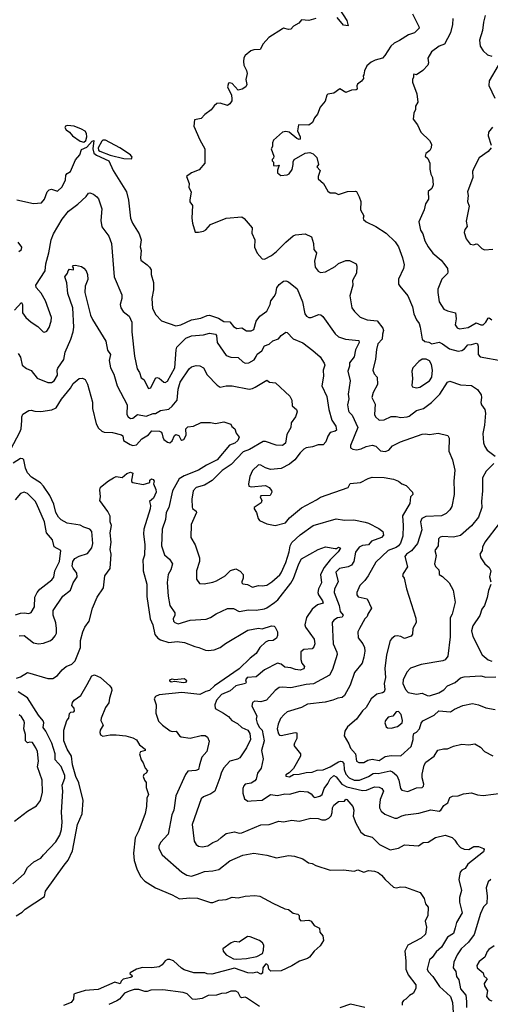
# Model space of a CAD drawing. Extents: x 1771496 to 1971148, y 471553 to 643630.
# Tile 115 of 256: x 1879809 to 1883743, y 508921 to 517156. Entities that reach past the tile are written whole.
import ezdxf

# ---------------------------------------------------------------- set-up
doc = ezdxf.new("R2010")
doc.units = 0

msp = doc.modelspace()

# ---------------------------------------------------------------- linework, layer by layer
at = {"layer": '0CON10XD'}
for points in [[(1882483.3, 517245), (1882545, 517148.8), (1882556, 517104), (1882515, 517110), (1882462, 517175)], [(1882285, 517166.2), (1882225, 517148.8), (1882165, 517154), (1882143.9, 517126.1), (1882099.3, 517100.7), (1882075, 517077.5), (1882055, 517073.8), (1882015, 517083.8), (1882005, 517080), (1881892.2, 517007.8), (1881843.3, 516955), (1881820, 516905), (1881765, 516902.5), (1881740, 516895), (1881693.6, 516856.4), (1881683, 516837), (1881680, 516805), (1881683.3, 516775), (1881705, 516730), (1881710, 516705), (1881700, 516655), (1881706.7, 516615), (1881700, 516595), (1881670, 516575), (1881635, 516566.7), (1881585, 516622), (1881565, 516627.5), (1881555.8, 516624.2), (1881547.5, 516595), (1881578.8, 516525), (1881583.8, 516495), (1881583.3, 516476.7), (1881565, 516452.5), (1881545, 516436.7), (1881485, 516458), (1881456.4, 516453.6), (1881433.6, 516436.4), (1881409.5, 516400.5), (1881356.1, 516363.9), (1881325, 516330), (1881271.7, 516318.3), (1881264.3, 516265), (1881315, 516150), (1881356.7, 516075), (1881357.5, 515955), (1881310.7, 515899.3), (1881246.4, 515873.6), (1881202.5, 515845), (1881226.4, 515786.4), (1881223.6, 515753.6), (1881242.5, 515715), (1881230, 515645), (1881232.3, 515632.3), (1881253, 515603), (1881248.8, 515495), (1881253.9, 515453.9), (1881275, 515380), (1881305, 515377.5), (1881345, 515388), (1881365, 515398), (1881405, 515444), (1881535, 515496), (1881665, 515506.7), (1881685, 515492.5), (1881753.3, 515415), (1881750.7, 515370.7), (1881776, 515315), (1881773, 515253), (1881794.2, 515204.2), (1881836.4, 515156.4), (1881855, 515153.8), (1881915.4, 515184.6), (1881955, 515215.8), (1882034.6, 515295.4), (1882095, 515349.2), (1882115, 515356.9), (1882195, 515363.8), (1882249.7, 515339.7), (1882265.4, 515285), (1882267.8, 515235), (1882290.6, 515205), (1882272.2, 515135), (1882278.8, 515085), (1882305, 515053.3), (1882325, 515041.2), (1882365, 515047.1), (1882445, 515092.9), (1882475, 515117.5), (1882535, 515140.8), (1882565, 515140.8), (1882623, 515113), (1882628.8, 515095), (1882623.8, 515035), (1882590.8, 514975), (1882593.8, 514935), (1882569.2, 514845), (1882586.7, 514746.7), (1882607.5, 514715), (1882655, 514667.1), (1882715, 514644.3), (1882796.5, 514636.5), (1882846, 514575), (1882851.2, 514555), (1882841.4, 514525), (1882839.2, 514485), (1882804, 514445), (1882791.7, 514398.3), (1882784.4, 514315.6), (1882761.5, 514225), (1882772.5, 514195), (1882797.5, 514165), (1882799.2, 514105), (1882763.3, 514036.7), (1882753.1, 513995), (1882779.7, 513939.7), (1882774.4, 513854.4), (1882784.4, 513834.4), (1882815, 513807.5), (1882855, 513808.1), (1882915, 513836.9), (1882955, 513837.6), (1882995, 513829.5), (1883046.9, 513833.1), (1883065, 513840), (1883125, 513885.9), (1883185.8, 513905), (1883251.8, 513955), (1883321.8, 514025), (1883385, 514123.3), (1883405, 514133.8), (1883495, 514100.8), (1883586.3, 514096.3), (1883635, 514061.9), (1883666.9, 514016.9), (1883670.9, 513995), (1883664.6, 513955), (1883669.4, 513935), (1883696.2, 513896.2), (1883702.2, 513865), (1883694.5, 513765), (1883679.5, 513695), (1883687.2, 513617.2), (1883696.6, 513586.6), (1883717.5, 513555), (1883785, 513506)], [(1883092.5, 517205), (1883145, 517100), (1883147.2, 517085), (1883108.5, 517045), (1883060.3, 517029.7), (1882985, 516981.3), (1882939.4, 516960.6), (1882911.1, 516935), (1882862, 516855), (1882841.2, 516835), (1882781.8, 516818.2), (1882748.6, 516801.4), (1882710.5, 516769.5), (1882690.7, 516729.3), (1882686.4, 516693.6), (1882680, 516685), (1882682, 516665), (1882667.7, 516642.3), (1882633.4, 516616.6), (1882627.6, 516602.4), (1882629.2, 516575), (1882622.3, 516567.7), (1882583, 516567), (1882535, 516545.5), (1882485, 516576), (1882435, 516541.2), (1882385, 516532.5), (1882376.4, 516523.6), (1882361.9, 516475), (1882321.4, 516425), (1882300, 516365), (1882273.8, 516335), (1882257.5, 516295), (1882226.1, 516273.9), (1882140, 516275), (1882131.1, 516225), (1882154, 516175), (1882153, 516157), (1882145, 516153.3), (1882125, 516162.5), (1882062.5, 516215), (1882035, 516221.5), (1882005, 516214.2), (1881932.1, 516147.9), (1881923.8, 516125), (1881922.5, 516095), (1881912.5, 516075), (1881932.5, 516015), (1881931.7, 515998.3), (1881920, 515985), (1881920, 515975), (1881930, 515965), (1881930, 515935), (1881955, 515932.5), (1881978.3, 515938.3), (1881963.9, 515896.1), (1881963.6, 515873.6), (1881993, 515853), (1882045, 515857.5), (1882063, 515867), (1882086.4, 515903.6), (1882096.2, 515945), (1882093.9, 515966.1), (1882102.7, 515987.3), (1882195, 516038.8), (1882234, 516046), (1882262.5, 516035), (1882293.9, 516003.9), (1882307.5, 515945), (1882292.5, 515925), (1882320, 515895), (1882303.3, 515845), (1882303.3, 515825), (1882347.5, 515785), (1882385, 515722.5), (1882405, 515707.5), (1882445, 515707.5), (1882475, 515692.5), (1882550.7, 515719.3), (1882615, 515722.5), (1882625, 515717.5), (1882647.5, 515675), (1882660, 515635), (1882658.8, 515565), (1882686.4, 515516.4), (1882680, 515495), (1882683.3, 515485), (1882706.2, 515465), (1882786.9, 515426.9), (1882871.3, 515371.3), (1882948.6, 515298.6), (1882976.2, 515256.2), (1883008.9, 515165), (1883023.1, 515105), (1883018.6, 515075), (1882976, 514985), (1882976.2, 514945), (1882985.9, 514925.9), (1883055, 514846.7), (1883092, 514755), (1883105, 514696.7), (1883125.8, 514645), (1883149.4, 514615), (1883156.2, 514585)], [(1883429.2, 517165), (1883428, 517115), (1883410, 517045), (1883359.7, 516950.3), (1883315, 516933.2), (1883252.8, 516887.2), (1883220.8, 516835), (1883226, 516796), (1883220.3, 516775), (1883178.3, 516731.7), (1883125, 516693.3), (1883105, 516700), (1883100, 516695), (1883102.5, 516675), (1883093.3, 516655), (1883093.9, 516633.9), (1883130, 516535), (1883136.7, 516465), (1883118.3, 516431.7), (1883116.7, 516405), (1883103.8, 516375), (1883098.8, 516325), (1883133.3, 516275), (1883162.5, 516215), (1883236.2, 516146.2), (1883252.5, 516115), (1883248.8, 516085), (1883237.7, 516062.3), (1883205, 516036.2), (1883197.5, 516015), (1883220, 515995), (1883237.5, 515955), (1883236.7, 515905), (1883246.2, 515865), (1883261.2, 515835), (1883265.8, 515775), (1883255.6, 515744.4), (1883225, 515720), (1883225.8, 515654.2), (1883201.2, 515615), (1883191.2, 515565), (1883147.1, 515465), (1883158.6, 515395), (1883178.9, 515365), (1883196.6, 515306.6), (1883224.5, 515255), (1883263.5, 515203.5), (1883333.8, 515145), (1883363.8, 515105), (1883385.6, 515075.6), (1883388.9, 515045), (1883385, 515034.2), (1883336.7, 514985), (1883305, 514902.5), (1883303.3, 514875), (1883315.8, 514795.8), (1883353.8, 514735), (1883385, 514720), (1883452, 514705), (1883458.2, 514655), (1883450.6, 514605), (1883465, 514577.5), (1883485, 514570), (1883557.4, 514582.6), (1883625, 514619.6), (1883665, 514602.5), (1883685, 514604.6), (1883706.6, 514625), (1883725, 514660), (1883735, 514661.9), (1883754.7, 514644.7)], [(1883701.4, 517191.4), (1883686.2, 517135), (1883678.1, 517065), (1883653.6, 516983.6), (1883658.8, 516935), (1883685, 516893.8), (1883720.9, 516860.9), (1883755, 516849.4)], [(1883807.7, 516772.3), (1883733.1, 516645), (1883731.8, 516605), (1883780.2, 516500.2)], [(1880345, 516130.8), (1880361.9, 516145), (1880370.9, 516175), (1880368.8, 516205), (1880355, 516222), (1880325, 516241.3), (1880265, 516264.2), (1880208.3, 516271.7), (1880191.2, 516265), (1880187.1, 516255), (1880197.5, 516235), (1880225.5, 516215.5), (1880250.6, 516185), (1880315, 516138.6), (1880345, 516130.8)], [(1883762.8, 516257.2), (1883728.9, 516215), (1883725.6, 516185.6), (1883751.4, 516105)], [(1879785, 515648.6), (1879925, 515618.1), (1879990, 515625), (1880015, 515654), (1880040, 515715), (1880055, 515732.5), (1880075, 515736.9), (1880125, 515722.4), (1880165, 515758.2), (1880190.8, 515815), (1880194.1, 515855.9), (1880205, 515870.5), (1880235, 515886), (1880275.6, 515984.4), (1880312.1, 516025), (1880325, 516071.1), (1880371.3, 516088.7), (1880415, 516138.8), (1880430, 516145), (1880419.5, 516075), (1880430, 516040), (1880452.2, 516022.2), (1880553.5, 515975), (1880590, 515895), (1880700.6, 515715), (1880717.5, 515645), (1880734.4, 515495), (1880751.9, 515455), (1880808.1, 515365), (1880824.3, 515315), (1880817.1, 515255), (1880824.3, 515225), (1880818.9, 515165), (1880822.5, 515145), (1880874.2, 515105), (1880895.4, 515085.4), (1880906.7, 515065), (1880909.4, 515025), (1880926.8, 514956.8), (1880926.9, 514896.9), (1880914, 514825), (1880920.3, 514740.3), (1880947.5, 514687.5), (1880995, 514637.5), (1881115, 514595.5), (1881155.6, 514605), (1881245, 514644.8), (1881321.9, 514658.1), (1881375, 514681.8), (1881395, 514683.4), (1881470.2, 514660.2), (1881515, 514631.4), (1881565, 514628.1), (1881595, 514590.8), (1881625, 514574.2), (1881665, 514579.2), (1881705, 514553.5), (1881745, 514552.5), (1881765, 514565.8), (1881786.5, 514633.5), (1881817.5, 514675), (1881875, 514717.8), (1881902.2, 514775), (1881908.1, 514805), (1881935, 514840), (1881949.2, 514865), (1881957.3, 514912.7), (1881979.2, 514940.8), (1882015, 514967.5), (1882035, 514971.2), (1882055, 514963.8), (1882127.8, 514905), (1882174.5, 514795), (1882192.3, 514695), (1882205.7, 514675), (1882225, 514664.6), (1882245, 514664), (1882311.1, 514688.9), (1882327.4, 514687.4), (1882344.1, 514674.1), (1882445, 514529.2), (1882475, 514502.9), (1882533.6, 514483.6), (1882645, 514472), (1882646.8, 514455), (1882616.9, 514395), (1882605.3, 514335), (1882567.3, 514285), (1882566.6, 514256.6), (1882553.1, 514215), (1882571.9, 514135), (1882554.4, 514025), (1882560, 513985), (1882550, 513935), (1882557.1, 513885), (1882564.1, 513874.1), (1882588.3, 513848.3), (1882636.7, 513745), (1882574, 513594), (1882573.9, 513573.9), (1882593.2, 513563.2), (1882625, 513558.1), (1882665, 513565.4), (1882705, 513585.9), (1882755, 513597.7), (1882785, 513589.4), (1882825, 513548.9), (1882865, 513545.5), (1882894.5, 513555.5), (1882925, 513590.8), (1882993.7, 513626.3), (1883175, 513690), (1883202.7, 513692.7), (1883235, 513686.9), (1883307.1, 513697.1), (1883388.8, 513678.8), (1883398.6, 513655), (1883396.1, 513546.1), (1883427.1, 513475), (1883447.3, 513387.3), (1883437.1, 513295), (1883441.7, 513211.7), (1883442.5, 513185), (1883421.4, 513085), (1883405, 513057.5), (1883372.9, 513025), (1883334.6, 513005.4), (1883205, 513000.4), (1883171.5, 512985), (1883158.8, 512955), (1883171.2, 512888.8), (1883136, 512775), (1883085.2, 512714.8), (1883042.2, 512685), (1883027.8, 512665), (1883050.9, 512579.1), (1883014.4, 512525), (1883008.8, 512505), (1883023.9, 512483.9), (1883042, 512395), (1883121.2, 512151.2), (1883123.8, 512115), (1883096.1, 512063.9), (1883093.8, 512016.2), (1883080.7, 511999.3), (1883025, 511980), (1882995, 511997.5), (1882965, 512003.8), (1882945, 511998.8), (1882918.8, 511981.2), (1882907.1, 511962.9), (1882875.5, 511845), (1882861.3, 511728.7), (1882867.5, 511655), (1882857.3, 511605), (1882862.5, 511555), (1882856, 511535), (1882842.5, 511525), (1882795, 511514.4), (1882747.1, 511475), (1882705.3, 511404.7), (1882674.4, 511375), (1882623.4, 511306.6), (1882548.1, 511241.9), (1882525.8, 511204.2), (1882521.1, 511165), (1882560.4, 511100.4), (1882575, 511063.3), (1882616.9, 511015), (1882625, 510953.3), (1882644.3, 510944.3), (1882685, 510944.5), (1882718.3, 510961.7), (1882755, 510970), (1882815, 510961.1), (1882865, 510993.1), (1882915, 511002.7), (1882995, 511000.5), (1883081.9, 511078.1), (1883098.7, 511135), (1883099.1, 511160.9), (1883104.5, 511185), (1883125, 511196.9), (1883150, 511225), (1883166.4, 511273.6), (1883179.3, 511290.7), (1883275, 511340), (1883312.5, 511375), (1883411.7, 511368.3), (1883445, 511390), (1883515, 511420.8), (1883594.1, 511435.9), (1883645, 511425.8), (1883705, 511401.2), (1883785, 511387.5)], [(1880745, 515992), (1880748.8, 516005), (1880735.8, 516025), (1880646, 516085), (1880525, 516147.3), (1880505, 516148), (1880495, 516140.7), (1880465.1, 516085), (1880468, 516065), (1880478.1, 516055), (1880565, 516023.6), (1880678.8, 515995), (1880745, 515992)], [(1883750.8, 516085), (1883725.5, 516054.5), (1883649.7, 516000.3), (1883605.4, 515914.6), (1883595.5, 515885), (1883597.8, 515835), (1883553, 515717), (1883559.1, 515685), (1883551.4, 515635), (1883565.8, 515595), (1883541.7, 515471.7), (1883549.2, 515425), (1883530.3, 515399.7), (1883524, 515375), (1883542.4, 515322.4), (1883575, 515278), (1883605, 515273.8), (1883625, 515281.2), (1883635, 515278.6), (1883672.1, 515242.1), (1883695, 515230), (1883765, 515235.6)], [(1879765, 514726.2), (1879825, 514791.2), (1879833.3, 514773.3), (1879832.5, 514705), (1879860, 514665), (1879905, 514625.8), (1879960.3, 514590.3), (1880005, 514546.2), (1880015, 514543.3), (1880035, 514551.2), (1880055, 514581.2), (1880072.5, 514635), (1880074.2, 514665), (1880024.5, 514804.5), (1879988, 514868), (1879948, 514915), (1879944.2, 514935), (1880021.5, 515055), (1880027.5, 515115), (1880053.5, 515205), (1880071.7, 515315), (1880090.3, 515365), (1880165, 515486.4), (1880216.7, 515553.3), (1880295, 515612.5), (1880364.4, 515675.6), (1880385, 515703.8), (1880395, 515708), (1880426.6, 515696.6), (1880454.4, 515674.4), (1880466.4, 515656.4), (1880496.7, 515575), (1880487.8, 515475), (1880495, 515422.5), (1880555.5, 515345.5), (1880577.1, 515285), (1880600, 515005), (1880662.9, 514855), (1880662.2, 514825), (1880648.8, 514775), (1880654.6, 514745), (1880674.4, 514715), (1880724.3, 514675), (1880746.9, 514625), (1880745.5, 514544.5), (1880768.6, 514341.4), (1880792.2, 514235), (1880810.6, 514205), (1880825, 514160), (1880845.5, 514145.5), (1880885, 514070), (1880905, 514076), (1880945, 514156.7), (1880955, 514163.8), (1880975, 514157.5), (1881015, 514122.9), (1881025, 514120.8), (1881045, 514132), (1881105.5, 514245), (1881116.6, 514395), (1881123.2, 514416.8), (1881198, 514492), (1881245, 514510.8), (1881345, 514519.1), (1881395, 514532.7), (1881445, 514526.9), (1881453.9, 514513.9), (1881460, 514455), (1881535, 514346.9), (1881573.3, 514333.3), (1881635, 514331.4), (1881675, 514294.2), (1881695, 514284.3), (1881725, 514285.7), (1881770, 514310), (1881785, 514340), (1881795, 514357.1), (1881831.9, 514385), (1881855, 514428.1), (1881895, 514442.7), (1881925, 514469.4), (1881972.2, 514487.8), (1881995, 514513.8), (1882035, 514541.2), (1882045, 514538.8), (1882095, 514485.7), (1882175, 514454.4), (1882260.3, 514390.3), (1882320.8, 514335), (1882354.2, 514284.2), (1882359.2, 514265), (1882347.1, 514225), (1882348.1, 514175), (1882333.8, 514093.8), (1882376, 514005), (1882393.6, 513895), (1882418.2, 513805), (1882450.9, 513755), (1882456.6, 513723.4), (1882445.8, 513714.2), (1882405, 513703.8), (1882385, 513671.2), (1882369.4, 513625), (1882345, 513598.8), (1882305, 513601.4), (1882257.5, 513582.5), (1882205, 513574.4), (1882185, 513563.1), (1882155, 513532.9), (1882108.1, 513475), (1882065, 513438.1), (1881995, 513403.5), (1881905, 513394.3), (1881865, 513407.5), (1881825, 513430.6), (1881805, 513432.9), (1881755.7, 513384.3), (1881733.9, 513333.9), (1881722, 513275), (1881723.8, 513255), (1881745, 513250), (1881865, 513260), (1881895, 513244.2), (1881915, 513218.8), (1881918.1, 513205), (1881904.1, 513175.9), (1881825, 513172.5), (1881820, 513165), (1881833.8, 513135), (1881828, 513115), (1881770, 513075), (1881770, 513065), (1881790, 513035), (1881802.7, 512982.7), (1881815, 512966.2), (1881875, 512940), (1881945, 512926.5), (1882032.4, 512947.6), (1882065, 512989.4), (1882165, 513071.9), (1882291.2, 513141.2), (1882325, 513161.9), (1882555, 513244.2), (1882573, 513277), (1882657.5, 513285), (1882720.9, 513319.1), (1882755, 513330), (1882855, 513327.5), (1882935, 513312.9), (1882976.1, 513296.1), (1883003.9, 513273.9), (1883039.1, 513259.1), (1883092, 513205), (1883096, 513185), (1883076.1, 513163.9), (1883070.9, 513109.1), (1883010.6, 513005), (1883015.8, 512925), (1883013, 512837), (1882993.5, 512776.5), (1882975.4, 512755), (1882955, 512742.2), (1882890.6, 512715), (1882785, 512619.4), (1882723.3, 512505), (1882695, 512464.2), (1882653.1, 512425), (1882626.9, 512365), (1882628.1, 512345), (1882639.3, 512329.3), (1882712.5, 512312.5), (1882750.4, 512235), (1882718.9, 512185), (1882714.2, 512165), (1882695, 512144), (1882648.9, 512065), (1882636.9, 512035), (1882638.6, 511985), (1882678.6, 511935), (1882691.5, 511905), (1882693.5, 511875), (1882685.5, 511825), (1882670.8, 511775), (1882608.6, 511695), (1882570.7, 511589.3), (1882523.8, 511505), (1882505, 511486.2), (1882468.3, 511481.7), (1882426.4, 511463.6), (1882362.8, 511447.2), (1882215, 511430), (1882165, 511402.9), (1882045, 511368.1), (1882020, 511345), (1881989.8, 511310.2), (1881968.9, 511265), (1881960.8, 511225), (1881973.5, 511183.5), (1881982.3, 511172.3), (1881995, 511169.5), (1882112.5, 511195), (1882125, 511190.6), (1882127, 511145), (1882105.4, 511105), (1882101.9, 511085), (1882157.5, 511015), (1882155.8, 510995), (1882097, 510893), (1882063, 510857), (1882035, 510840), (1882035, 510830), (1882065, 510824), (1882098, 510842), (1882145, 510844.5), (1882205, 510861.1), (1882255, 510863.8), (1882295, 510877.9), (1882345, 510882.1), (1882405, 510905.9), (1882475, 510949.1), (1882495, 510954.5), (1882505, 510951.5), (1882518.7, 510935), (1882521.2, 510885), (1882535.9, 510845), (1882563.9, 510813.9), (1882604.4, 510795), (1882650.5, 510795), (1882724.5, 510825), (1882765, 510852.4), (1882787.1, 510852.9), (1882805, 510851.5), (1882905, 510874), (1882925, 510866), (1882960.9, 510835), (1882977.8, 510795), (1882991.5, 510725), (1883005, 510710.6), (1883055, 510702), (1883125, 510731.4), (1883172.5, 510735), (1883183.8, 510745), (1883187.1, 510762.9), (1883173.3, 510815), (1883173.3, 510845), (1883189.3, 510920.7), (1883205, 510946), (1883275, 510995.6), (1883305, 511046.2), (1883352.7, 511057.3), (1883385, 511058), (1883435, 511080), (1883505, 511098), (1883565, 511091.4), (1883615, 511100), (1883662.3, 511072.3), (1883694.3, 511034.3), (1883765, 510999.2)], [(1879802.3, 515217.7), (1879823.3, 515235), (1879826.2, 515253.8), (1879795, 515294)], [(1879796, 514365), (1879814.5, 514334.5), (1879830, 514265), (1879865, 514238.6), (1879905, 514223.1), (1879955, 514156.7), (1880045, 514120.5), (1880075, 514122.7), (1880096, 514134), (1880125, 514182), (1880122.9, 514225), (1880128.2, 514241.8), (1880178.2, 514315), (1880190.4, 514375), (1880237.1, 514482.9), (1880255.4, 514545), (1880260.4, 514585), (1880252.9, 514745), (1880211.8, 514865), (1880203.3, 514955), (1880185.5, 515005), (1880210, 515035), (1880213.3, 515055), (1880225, 515070), (1880257.5, 515065), (1880259.3, 515079.3), (1880250, 515095), (1880255, 515100), (1880275, 515102.5), (1880325, 515091.2), (1880345, 515078.8), (1880364, 515055), (1880375.6, 515025), (1880378.3, 514981.7), (1880356.7, 514926.7), (1880354.3, 514875), (1880400.8, 514685), (1880417.9, 514647.9), (1880528.3, 514468.3), (1880542.5, 514392.5), (1880567.5, 514355), (1880557.9, 514305), (1880567.5, 514245), (1880595, 514190), (1880622.7, 514092.7), (1880706.7, 513935), (1880704.4, 513855), (1880715, 513833.8), (1880735, 513821.4), (1880755, 513822.2), (1880795, 513852.5), (1880865, 513840.6), (1880925, 513862.2), (1880945, 513861.9), (1880985, 513887.5), (1881055, 513898.1), (1881085, 513923.3), (1881125.6, 513974.4), (1881133.7, 514066.3), (1881151.8, 514125), (1881225, 514236), (1881245, 514252), (1881285, 514264), (1881315, 514260.8), (1881345, 514243.8), (1881376.6, 514186.6), (1881458.6, 514098.6), (1881485, 514083.3), (1881535, 514092.5), (1881585, 514093.3), (1881726.4, 514066.4), (1881755, 514070.9), (1881777.9, 514082.1), (1881875, 514140.6), (1881897.5, 514125), (1881948.3, 514118.3), (1882067.3, 514007.3), (1882082.9, 513975), (1882086, 513925), (1882122, 513895), (1882129.2, 513875), (1882115.5, 513834.5), (1882077.5, 513785), (1882074.4, 513745), (1882042.4, 513687.6), (1882030.9, 513615), (1882005, 513594.6), (1881952.9, 513597.1), (1881865, 513628.3), (1881845, 513629), (1881729.1, 513560.9), (1881677.7, 513542.3), (1881575.5, 513434.5), (1881502.7, 513385), (1881419.1, 513300.9), (1881355, 513261.5), (1881285, 513243.3), (1881260.5, 513215), (1881247.3, 513145), (1881250, 513080), (1881255, 513068.8), (1881283.8, 513045), (1881286.2, 513035), (1881242.9, 512935), (1881240.8, 512825), (1881276.9, 512765), (1881313.1, 512655), (1881313.3, 512625), (1881288.1, 512545), (1881287.3, 512477.3), (1881311.7, 512441.7), (1881351.7, 512438.3), (1881425, 512452), (1881455, 512464), (1881525.8, 512504.2), (1881571.7, 512548.3), (1881615, 512562.5), (1881653, 512543), (1881677, 512517), (1881676.7, 512485), (1881666.7, 512455), (1881666.7, 512445), (1881675, 512438.8), (1881712.3, 512432.3), (1881755, 512410), (1881805, 512423.6), (1881835, 512420.6), (1881875, 512427.1), (1881916.9, 512455), (1881985, 512513.8), (1881995, 512528.9), (1882035, 512616), (1882062.9, 512705), (1882071.1, 512755), (1882085, 512781.9), (1882155, 512847.8), (1882262.5, 512925), (1882455, 512981.4), (1882525, 512970.5), (1882602.5, 512972.5), (1882696.7, 512953.3), (1882725, 512946.2), (1882811.7, 512901.7), (1882844.7, 512874.7), (1882851.4, 512845), (1882834, 512826), (1882749.5, 512795), (1882725, 512764.5), (1882675, 512757.3), (1882647.1, 512745), (1882615, 512702), (1882601.5, 512625), (1882581.9, 512595), (1882555, 512578.8), (1882483.8, 512565), (1882452.5, 512535), (1882472.4, 512455), (1882439.6, 512395), (1882438.8, 512365), (1882478.5, 512255), (1882486.9, 512205), (1882512, 512175), (1882505, 512158.7), (1882465, 512151.9), (1882434, 512135), (1882420, 512115), (1882430.4, 511935), (1882460.6, 511865), (1882462.7, 511847.3), (1882425, 511721.2), (1882399.2, 511675), (1882265, 511601.1), (1882205, 511595.3), (1882075, 511567.3), (1882005, 511574.4), (1881979.1, 511570.9), (1881944.6, 511545.4), (1881872.5, 511465), (1881825, 511451.2), (1881774.6, 511455.4), (1881756, 511445), (1881749.2, 511415), (1881791.2, 511335), (1881786.7, 511305), (1881795, 511272.5), (1881813.8, 511235), (1881835.6, 511215), (1881851.8, 511125), (1881829.1, 511045), (1881845.5, 510975), (1881828.1, 510895), (1881796, 510855), (1881785.5, 510805), (1881775, 510790), (1881745, 510770), (1881695, 510762.9), (1881682.5, 510747.5), (1881675.4, 510725), (1881675, 510687.5), (1881689.3, 510639.3), (1881715, 510620), (1881745, 510622.5), (1881835, 510627.1), (1881905, 510674.5), (1881963.9, 510666.1), (1882025, 510680), (1882065, 510677.3), (1882155, 510703.9), (1882217, 510697), (1882245, 510680.6), (1882264.5, 510655), (1882275, 510650.8), (1882318.8, 510661.2), (1882338, 510675), (1882353.4, 510726.6), (1882385, 510767.5), (1882405, 510806.1), (1882435, 510835.3), (1882455, 510822.9), (1882501.3, 510761.3), (1882545, 510738.8), (1882675, 510709.3), (1882707.3, 510712.7), (1882775, 510740), (1882815, 510737.1), (1882836.6, 510726.6), (1882851.4, 510705), (1882822.1, 510635), (1882816.4, 510585), (1882817.8, 510565), (1882831.4, 510535), (1882862.2, 510512.2), (1882945, 510476.9), (1882965, 510477.3), (1883004, 510496), (1883035, 510506.1), (1883145, 510520.5), (1883245, 510547.3), (1883315, 510535.5), (1883329.1, 510545), (1883355, 510582.9), (1883388, 510605), (1883405, 510650), (1883427.3, 510662.7), (1883475, 510665.8), (1883518.3, 510681.7), (1883585, 510690.8), (1883635, 510674.2), (1883685, 510667.1), (1883855, 510690.8)], [(1883156.2, 514585), (1883173.6, 514485), (1883195, 514464.5), (1883228.9, 514458.9), (1883255, 514444), (1883315, 514458.1), (1883345, 514445.5), (1883403.4, 514403.4), (1883475, 514383.5), (1883505, 514389.2), (1883527.6, 514402.4), (1883555, 514437.1), (1883585, 514437.8), (1883625, 514450.6), (1883635, 514444), (1883642.7, 514425), (1883641.2, 514355), (1883658.8, 514335), (1883845, 514302.5)], [(1883125.9, 514075.9), (1883155, 514081.9), (1883235, 514135.6), (1883253.2, 514165), (1883261.1, 514225), (1883252.8, 514272.8), (1883235, 514302.5), (1883206.6, 514316.6), (1883175, 514315.8), (1883145, 514298), (1883096.7, 514245), (1883086.7, 514215), (1883092, 514155), (1883087, 514097), (1883092.5, 514085), (1883125.9, 514075.9)], [(1879734.5, 513565), (1879811.4, 513705), (1879820.6, 513735), (1879825.8, 513804.2), (1879826.7, 513835), (1879835, 513857.5), (1879885, 513886.7), (1879905, 513890), (1879935, 513881.2), (1879985, 513880), (1880077.9, 513892.1), (1880115, 513909.4), (1880158.6, 513981.4), (1880233.3, 514075), (1880255, 514113.8), (1880305, 514154), (1880335, 514158.8), (1880355, 514146.7), (1880375, 514107.5), (1880417.6, 513957.6), (1880418.6, 513905), (1880449.5, 513775), (1880468.6, 513738.6), (1880495, 513715.5), (1880515, 513706.8), (1880585, 513702.3), (1880660, 513685), (1880670, 513675), (1880677, 513637), (1880731.7, 513601.7), (1880754.3, 513594.3), (1880785, 513600), (1880829.9, 513650.1), (1880886.9, 513683.1), (1880915, 513715.9), (1880978, 513715), (1880994.5, 513705), (1881000.8, 513689.2), (1881004.3, 513664.3), (1881015, 513645.6), (1881045, 513622.5), (1881065, 513615.7), (1881085, 513633.1), (1881102.1, 513677.9), (1881114.3, 513685.7), (1881138, 513678), (1881155, 513644.2), (1881165, 513639.2), (1881181.2, 513645), (1881199.3, 513680.7), (1881199.2, 513735), (1881215, 513750.6), (1881262.5, 513757.5), (1881325, 513788), (1881405, 513787.5), (1881445, 513778.8), (1881515, 513793.3), (1881573, 513773), (1881583.6, 513753.6), (1881607.5, 513735), (1881618.3, 513698.3), (1881642.5, 513665), (1881633.8, 513635), (1881607.5, 513615), (1881563.8, 513596.2), (1881460.8, 513475), (1881370, 513430), (1881305, 513388.5), (1881185, 513340), (1881142.9, 513315), (1881085.4, 513215), (1881054.7, 513075.3), (1881033.6, 513033.6), (1881027.1, 512975), (1881001.1, 512895), (1880995.5, 512755), (1881019.6, 512679.6), (1881062.5, 512645), (1881085.6, 512605), (1881072.7, 512555), (1881050.5, 512515), (1881042.2, 512447.8), (1881050.5, 512335), (1881063.3, 512255), (1881104.7, 512194.7), (1881104.7, 512175), (1881092.9, 512145), (1881095, 512124.2), (1881105, 512113.3), (1881135, 512103.1), (1881233, 512133), (1881366.6, 512143.4), (1881405, 512155.6), (1881452.8, 512187.2), (1881547.6, 512232.4), (1881595, 512231.6), (1881645, 512206.5), (1881720.8, 512220.8), (1881785, 512218.5), (1881855, 512228.9), (1881875, 512236.2), (1881939.5, 512280.5), (1881966.8, 512305), (1882075, 512444.5), (1882097.4, 512482.6), (1882143.2, 512605), (1882165, 512645.6), (1882305, 512725.6), (1882365, 512745.7), (1882445, 512731.8), (1882457.8, 512732.2), (1882475, 512743.3), (1882491.2, 512735), (1882471.1, 512705), (1882405, 512637.7), (1882355.2, 512575), (1882322.5, 512515), (1882332.7, 512445), (1882306.6, 512395), (1882302.4, 512365), (1882306.5, 512345), (1882339.8, 512295), (1882345.3, 512275), (1882299, 512261), (1882253.5, 512226.5), (1882205.3, 512155), (1882191.8, 512095), (1882197.8, 512075), (1882271.5, 511975), (1882276.2, 511935), (1882269.3, 511910.7), (1882255, 511893.3), (1882185, 511887.7), (1882160.4, 511869.6), (1882158.9, 511805), (1882167.7, 511775), (1882190.3, 511745), (1882185, 511725.6), (1882155, 511716.9), (1882115, 511720), (1882075, 511735.9), (1882025, 511741.6), (1881995, 511765.4), (1881965, 511774.5), (1881855, 511718.5), (1881785, 511660.8), (1881711.2, 511655), (1881695.7, 511635), (1881701.2, 511615), (1881697.5, 511605), (1881616.5, 511583.5), (1881568.3, 511541.7), (1881495, 511510.8), (1881455, 511465.5), (1881439.5, 511425), (1881442, 511395), (1881513.6, 511355), (1881555, 511326.7), (1881583.8, 511295), (1881629.6, 511269.6), (1881665, 511236.5), (1881715, 511214.8), (1881733.4, 511185), (1881737.9, 511135), (1881705, 511066.9), (1881648.1, 510981.9), (1881628.5, 510971.5), (1881565, 510955.9), (1881514, 510896), (1881493.1, 510855), (1881483.3, 510815), (1881440, 510705), (1881408.1, 510681.9), (1881345, 510657.5), (1881325, 510638.8), (1881251.9, 510425), (1881268.6, 510285), (1881285, 510258), (1881305, 510244.2), (1881335, 510238.6), (1881382.8, 510247.2), (1881422.5, 510275), (1881465, 510290.5), (1881494.4, 510315.6), (1881535, 510348.8), (1881605, 510363.5), (1881645, 510353.5), (1881665, 510354.7), (1881825, 510421.6), (1881895.2, 510424.8), (1881975, 510452.5), (1882015, 510448.5), (1882085, 510460), (1882145, 510453.1), (1882243.3, 510476.7), (1882305, 510474.5), (1882335, 510463.6), (1882365, 510463.3), (1882392.6, 510477.4), (1882412, 510498), (1882422.5, 510525), (1882424.6, 510565), (1882435, 510585.6), (1882475, 510616.2), (1882525, 510620), (1882535, 510636.2), (1882545, 510633.3), (1882595.4, 510575), (1882602.7, 510545), (1882595.6, 510495), (1882618.6, 510435), (1882662.1, 510362.1), (1882695, 510334.4), (1882755, 510319.4), (1882817.5, 510257.5), (1882905, 510214.3), (1882975, 510225.7), (1883025, 510255.7), (1883143.6, 510246.4), (1883181.2, 510275), (1883225, 510276.9), (1883283.9, 510316.1), (1883365, 510335.6), (1883425.6, 510315.6), (1883448, 510295), (1883465, 510263.3), (1883495, 510231.2), (1883525, 510218), (1883565, 510216.2), (1883605, 510240), (1883645, 510240), (1883685.4, 510225.4), (1883692.5, 510215), (1883685.3, 510195), (1883555, 510093.1), (1883532.1, 510057.9), (1883505, 510044.2), (1883491.8, 510025), (1883480.5, 509965), (1883502.9, 509872.9), (1883484.5, 509815), (1883484.6, 509775), (1883509.3, 509685), (1883460, 509605), (1883448.7, 509561.3), (1883435.8, 509514.2), (1883385, 509481.4), (1883335, 509397.8), (1883290.1, 509359.9), (1883257.2, 509312.8), (1883235, 509294.4), (1883214.4, 509215), (1883223.5, 509195), (1883263, 509153), (1883319.6, 509069.6), (1883410.4, 508985), (1883427.5, 508937.5), (1883431.7, 508851.7)], [(1879805, 512002.9), (1879845, 512004.2), (1879924.2, 511945), (1879965, 511934.6), (1880009.3, 511940.7), (1880060.2, 511959.8), (1880082.9, 511975), (1880106, 512004), (1880115.4, 512025), (1880117.7, 512065), (1880111.1, 512111.1), (1880088.6, 512175), (1880089.2, 512215), (1880170.7, 512335), (1880232.9, 512385), (1880255.3, 512444.7), (1880289.2, 512495), (1880287.9, 512527.9), (1880255, 512568), (1880248.8, 512585), (1880252.7, 512625), (1880269.3, 512650.7), (1880305, 512670), (1880375, 512690), (1880411.2, 512738.8), (1880419.2, 512775), (1880411.1, 512875), (1880394.6, 512894.6), (1880345, 512911.1), (1880315, 512928.5), (1880205, 512945.4), (1880155, 512971.8), (1880132.7, 512995), (1880110, 513035), (1880094.6, 513104.6), (1880062.3, 513175), (1880008.5, 513255), (1879981.9, 513281.9), (1879908.3, 513328.3), (1879873.5, 513365), (1879856.4, 513405), (1879842.9, 513475), (1879835, 513482.9), (1879815, 513485.6), (1879755, 513448)], [(1883772.5, 513445), (1883709.5, 513380.5), (1883677.8, 513325), (1883678.9, 513215), (1883668.5, 513125), (1883672.5, 513075), (1883644.3, 512995), (1883586.6, 512923.4), (1883495, 512840.6), (1883435, 512828.9), (1883345, 512832.1), (1883323.3, 512826.7), (1883310.9, 512815), (1883308.5, 512755), (1883278.6, 512715), (1883290.5, 512675), (1883278.1, 512605), (1883285, 512581.2), (1883314, 512555), (1883314.4, 512535.6), (1883316.2, 512515), (1883345, 512500), (1883398, 512445), (1883434, 512385), (1883450, 512285), (1883425.5, 512185), (1883406.4, 512153.6), (1883408.5, 511995), (1883387.3, 511832.7), (1883365, 511802.5), (1883346.4, 511793.6), (1883165, 511764.3), (1883075, 511732.5), (1883045, 511698), (1883015.5, 511635), (1883012.9, 511605), (1883034.2, 511554.2), (1883058, 511528), (1883125, 511515.8), (1883175, 511522.2), (1883215, 511504.2), (1883235, 511501.7), (1883311.9, 511525), (1883355, 511550.4), (1883385, 511583.3), (1883448.9, 511611.1), (1883495, 511650.5), (1883525, 511660), (1883665, 511666.8), (1883705, 511657.5), (1883790.3, 511660.3)], [(1879781.9, 511648.1), (1879815, 511661.2), (1879875, 511695.8), (1880044.6, 511644.6), (1880085, 511644.5), (1880125, 511670), (1880165, 511719.2), (1880198.8, 511745), (1880244.6, 511765.4), (1880271.5, 511795), (1880316.2, 511905), (1880318.6, 511965), (1880335.8, 512035), (1880354.2, 512075), (1880390.8, 512125), (1880418.8, 512235), (1880455.8, 512325), (1880510.5, 512405), (1880520.8, 512505), (1880564.4, 512565), (1880574.7, 512685), (1880565.4, 512725), (1880574.6, 512785), (1880564.7, 512865), (1880575.3, 512925), (1880566.5, 512955), (1880564.3, 513004.3), (1880545, 513043.3), (1880480, 513135), (1880483.8, 513165), (1880478.1, 513225), (1880485, 513246.2), (1880550.9, 513299.1), (1880594, 513325), (1880615, 513334.3), (1880665, 513326), (1880705, 513360.5), (1880735, 513371.2), (1880755, 513362.5), (1880742.5, 513305), (1880743.1, 513293.1), (1880755, 513283.8), (1880840.7, 513269.3), (1880896, 513284), (1880897.5, 513305), (1880910, 513315), (1880925, 513310), (1880932.5, 513295), (1880926.7, 513275), (1880947.4, 513227.4), (1880948.6, 513205), (1880926.9, 513153.1), (1880893.8, 513125), (1880902.9, 513092.9), (1880900.9, 513065), (1880846.4, 512895), (1880844.7, 512855), (1880856, 512764), (1880853.1, 512676.9), (1880839.5, 512635), (1880840.6, 512579.4)], [(1879775, 512178.2), (1879815, 512192.6), (1879845.9, 512195.9), (1879885, 512189.5), (1879905, 512197.5), (1879933.8, 512245), (1879936.7, 512325), (1879953.7, 512366.3), (1879976.3, 512393.7), (1880077.8, 512472.2), (1880095.5, 512494.5), (1880103.1, 512545), (1880141.2, 512625), (1880154.2, 512715), (1880097.6, 512747.6), (1880084.2, 512805), (1880032.5, 512865), (1880017.4, 512957.4), (1879949.4, 513109.4), (1879938.3, 513128.3), (1879875, 513193.3), (1879845, 513204.4), (1879815, 513194.4), (1879770.6, 513139.4)], [(1883816.8, 512943.2), (1883698.8, 512785), (1883677.5, 512745), (1883675, 512717.5), (1883657.1, 512685), (1883664.5, 512654.5), (1883698.8, 512605), (1883734.2, 512575), (1883748.1, 512545), (1883737.3, 512495), (1883748.2, 512455)], [(1880840.6, 512579.4), (1880842.2, 512545), (1880871.2, 512435), (1880871.9, 512331.9), (1880900, 512145), (1880922.9, 512095), (1880938.8, 512015), (1880963.1, 511983.1), (1880985, 511969.7), (1881055, 511948.2), (1881125, 511956.2), (1881185.8, 511945.8), (1881272.8, 511912.8), (1881306.4, 511906.4), (1881362, 511882), (1881385, 511879.2), (1881435, 511886.4), (1881486.2, 511905), (1881530.1, 511939.9), (1881715, 512049.6), (1881805, 512066.5), (1881835, 512061.4), (1881915, 512086.2), (1881935, 512082.5), (1881946.1, 512076.1), (1881963.3, 512035), (1881963.3, 512005), (1881955.9, 511984.1), (1881927.5, 511965), (1881885, 511960), (1881865, 511949.5), (1881817.8, 511905), (1881785, 511855.8), (1881735, 511817.1), (1881645, 511726.9), (1881438.5, 511585), (1881395, 511546.2), (1881365, 511538.2), (1881315, 511511.8), (1881165, 511530), (1880975, 511510), (1880943.3, 511495), (1880933.8, 511475), (1880950, 511425), (1880945.8, 511355), (1880969.1, 511289.1), (1881002, 511255), (1881068.1, 511208.1), (1881085, 511202.7), (1881117.5, 511205), (1881145, 511167.5), (1881158.5, 511158.5), (1881235, 511146.4), (1881325, 511168.6), (1881358.3, 511168.3), (1881380, 511155), (1881393, 511123), (1881372.5, 511035), (1881332.8, 510987.2), (1881310.8, 510925), (1881304.2, 510885.8), (1881282.5, 510877.5), (1881215, 510869.6), (1881195, 510844.3), (1881113.1, 510665), (1881096.7, 510545), (1881081.8, 510505), (1881048.9, 510345), (1880985.6, 510275), (1880973.1, 510245), (1880972.9, 510225), (1881001.1, 510171.1), (1881165.5, 510025.5), (1881205, 510001.9), (1881245, 509991.9), (1881295, 510010), (1881355, 510031.5), (1881422.8, 510037.2), (1881475, 510048.9), (1881565, 510120), (1881675, 510167.1), (1881765, 510185.7), (1881875, 510169.2), (1881955, 510146), (1882055, 510164.2), (1882105, 510160.8), (1882176.8, 510136.8), (1882223.3, 510105), (1882255, 510098.6), (1882285, 510081.2), (1882405, 510043.8), (1882515, 510046), (1882605, 510033.3), (1882635, 510046.7), (1882685, 510026.7), (1882725, 510038.8), (1882775, 510033.3), (1882805, 510023.3), (1882835, 510000), (1882864.3, 509964.3), (1882935, 509902), (1882955, 509896), (1882995, 509903.8), (1883035, 509900), (1883065, 509890), (1883156.7, 509855), (1883190, 509805), (1883202.3, 509762.3), (1883223.6, 509733.6), (1883221.2, 509665), (1883198, 509615), (1883210, 509565), (1883201.2, 509508.8), (1883165, 509473.1), (1883053, 509417), (1883028.1, 509365), (1883038.2, 509285), (1883037.5, 509215), (1883057.7, 509167.7), (1883120, 509085), (1883120, 509055), (1883102.5, 509015), (1883067.5, 508995), (1883036.4, 508963.6), (1883017, 508953), (1883007.5, 508935), (1883007, 508913)], [(1883747.6, 512432.4), (1883727.3, 512382.7), (1883715.8, 512324.2), (1883693.5, 512255), (1883672.5, 512225), (1883655, 512172.5), (1883598.2, 512085), (1883587.3, 512045), (1883597.6, 511997.6), (1883673.9, 511843.9), (1883725, 511801.1), (1883755, 511791.5)], [(1880182, 510085), (1880214.6, 510125.4), (1880251.5, 510205), (1880293.6, 510425), (1880331.2, 510515), (1880338.5, 510625), (1880302.8, 510772.8), (1880278.8, 510825), (1880250.4, 510925), (1880242, 510995), (1880204.7, 511055), (1880176.6, 511125), (1880177.4, 511212.6), (1880202.5, 511295), (1880218.8, 511315), (1880225, 511353.3), (1880235.8, 511364.2), (1880261.7, 511368.3), (1880267.5, 511375), (1880265, 511396.7), (1880245, 511420), (1880250, 511445), (1880264, 511465), (1880321.4, 511505), (1880374.3, 511595), (1880412.8, 511667.2), (1880435, 511677.5), (1880485.6, 511655.6), (1880562.8, 511585), (1880575.9, 511565), (1880578.8, 511545), (1880559.2, 511480.8), (1880555, 511443.3), (1880526.9, 511403.1), (1880490.4, 511315), (1880488.5, 511295), (1880506.2, 511255), (1880480.4, 511215), (1880477.8, 511195), (1880485, 511174.2), (1880505, 511164.4), (1880565, 511173.6), (1880615, 511173.8), (1880695, 511165.6), (1880755, 511149.4), (1880785, 511132.9), (1880810.8, 511090.8), (1880858.8, 511055), (1880856.7, 511045), (1880818.6, 511031.4), (1880811.4, 511015), (1880824.3, 510965), (1880841.2, 510941.2), (1880858.8, 510895), (1880876.4, 510873.6), (1880867.5, 510855), (1880845.9, 510844.1), (1880840.8, 510825), (1880851.2, 510795), (1880866.7, 510775), (1880866, 510735), (1880885.7, 510675), (1880870.6, 510645), (1880870, 510575), (1880857.7, 510517.7), (1880804.5, 510375.5), (1880775.5, 510314.5), (1880761.2, 510185), (1880764.6, 510124.6), (1880788.1, 510055), (1880819.3, 509989.3), (1880855, 509951.4), (1880945, 509895.6), (1881085, 509836.2), (1881145, 509804.2), (1881232.5, 509812.5), (1881295, 509809.5), (1881405, 509772.5), (1881425, 509771.8), (1881475, 509791.9), (1881535, 509798.1), (1881585, 509818), (1881635, 509810.8), (1881695, 509825.8), (1881775, 509832.2), (1881815.4, 509825.4), (1881925, 509766.9), (1882025, 509719.2), (1882055, 509714), (1882095, 509683.8), (1882135.5, 509675.5), (1882146, 509665), (1882146.2, 509635), (1882160.5, 509620.5), (1882225, 509624), (1882247, 509617), (1882270.3, 509580.3), (1882315, 509557.5), (1882317.5, 509525), (1882342.7, 509492.7), (1882350, 509455), (1882320.3, 509409.7), (1882272, 509365), (1882232.5, 509315), (1882215, 509303.5), (1882147, 509283), (1882085, 509242), (1881995, 509201.4), (1881908.3, 509198.3), (1881891.2, 509215), (1881885, 509246.7), (1881875, 509258), (1881865, 509256.2), (1881842.5, 509225), (1881838.8, 509181.2), (1881825, 509173.3), (1881795, 509189.2), (1881755, 509180.6), (1881715, 509183.6), (1881605, 509223.1), (1881415.9, 509174.1), (1881375, 509174.6), (1881355.5, 509185.5), (1881265, 509184.7), (1881185, 509209.6), (1881162.9, 509222.9), (1881095.7, 509285), (1881065, 509297.1), (1881045, 509295.6), (1881026, 509285), (1880999.5, 509250.5), (1880975, 509233.5), (1880915, 509226.1), (1880835, 509228.2), (1880785.6, 509215.6), (1880733.8, 509185), (1880730, 509175), (1880746.7, 509165), (1880750, 509155), (1880736.7, 509145), (1880675, 509132.1), (1880657.3, 509115), (1880648.5, 509091.5), (1880605, 509106.7), (1880465, 509046), (1880355.3, 509035.3), (1880275, 509012.5), (1880262.7, 509005), (1880259, 508965), (1880238.1, 508935), (1880175, 508912)], [(1881175, 511608.3), (1881105, 511620.2), (1881075.7, 511615.7), (1881063.8, 511623.8), (1881064.1, 511635), (1881085, 511644.3), (1881105, 511637.2), (1881185, 511646.5), (1881200.6, 511635), (1881202.8, 511625), (1881195, 511612.2), (1881175, 511608.3)], [(1879752.4, 509927.6), (1879845, 510012), (1879875.4, 510064.6), (1879927, 510113), (1879985, 510141.9), (1880007.7, 510172.3), (1880110.5, 510279.5), (1880143.6, 510336.4), (1880157.8, 510382.2), (1880164.4, 510445), (1880158.2, 510528.2), (1880169.2, 510705), (1880165.4, 510755), (1880186.6, 510813.4), (1880187.1, 510835), (1880155, 510910), (1880104.5, 510965), (1880104.7, 511015), (1880077.8, 511105), (1880028.1, 511205), (1880006.4, 511235), (1880010.7, 511275), (1880005, 511291.4), (1879965, 511339.4), (1879875, 511484.4), (1879795, 511535.7)], [(1882915, 511231.8), (1882966.4, 511243.6), (1883005.5, 511275), (1883009.1, 511295), (1882997.1, 511345), (1882975, 511369.4), (1882955, 511368.1), (1882929, 511331), (1882888.7, 511321.3), (1882867.3, 511295), (1882862.5, 511275), (1882871.9, 511241.9), (1882885, 511232.5), (1882915, 511231.8)], [(1879766.3, 510453.7), (1879875, 510535.7), (1879949.7, 510580.3), (1879983.1, 510625), (1880000.6, 510695), (1879996.6, 510796.6), (1879958.5, 510908.5), (1879965.2, 510955), (1879957.5, 511035), (1879945, 511065.6), (1879915, 511111.1), (1879895, 511113.5), (1879875, 511106.5), (1879856.7, 511125), (1879858.1, 511178.1), (1879843.6, 511225), (1879847.8, 511275), (1879842.5, 511295), (1879824.5, 511325), (1879805, 511342.9)], [(1879780.2, 509659.8), (1879828.5, 509691.5), (1879855, 509717.5), (1880015, 509823.3), (1880025, 509867.5), (1880182, 510085)], [(1883747.5, 509965), (1883724.5, 509945), (1883707.5, 509895), (1883716.2, 509826.2), (1883715.4, 509764.6), (1883687.1, 509735), (1883660.6, 509679.4), (1883607.9, 509505), (1883560.1, 509439.9), (1883500, 509385), (1883465.4, 509334.6), (1883437.7, 509272.3), (1883433.1, 509225), (1883455.6, 509195), (1883461.1, 509155), (1883479.1, 509125), (1883495, 509051.4), (1883537.5, 508997.5), (1883544.5, 508945), (1883543.5, 508895)], [(1881625, 509297.5), (1881705, 509304.4), (1881790.3, 509319.7), (1881837.5, 509345), (1881846.7, 509373.3), (1881850, 509415), (1881838.8, 509435), (1881815, 509455.8), (1881735, 509485.5), (1881712.5, 509487.5), (1881645, 509440), (1881605, 509445.4), (1881576, 509434), (1881508, 509385), (1881510.8, 509365), (1881535.8, 509335), (1881595, 509301.4), (1881625, 509297.5)], [(1883775, 509409.3), (1883729.7, 509380.3), (1883716.8, 509363.2), (1883697.9, 509315), (1883650.2, 509279.8), (1883630.4, 509245), (1883634.8, 509224.8), (1883683.3, 509185), (1883690.5, 509160.5), (1883716.1, 509135), (1883692.3, 509095), (1883696, 509075), (1883718.7, 509035), (1883711.4, 508985), (1883735, 508959.4), (1883755, 508949.4)], [(1881815, 508903.5), (1881705, 508976.5), (1881695, 508980.5), (1881665, 508974.1), (1881655, 508979.6), (1881635, 509018.5), (1881615, 509031.8), (1881575, 509031.3), (1881535, 509013.2), (1881495, 509011.8), (1881453.3, 508996.7), (1881385, 508993.4), (1881335, 508968.8), (1881275, 508960), (1881255, 508963.3), (1881208.3, 509008.3), (1881175, 509020.5), (1881005, 509040.9), (1880905, 509040), (1880875, 509028.6), (1880855, 509029.1), (1880803.8, 509046.2), (1880765, 509043.9), (1880725, 509031.8), (1880685, 509014.5), (1880642.5, 508965), (1880620.1, 508949.9), (1880555, 508920.8)], [(1882695, 508894.2), (1882575, 508923.3), (1882485, 508892)]]:
    msp.add_lwpolyline(points, dxfattribs=at)

doc.saveas('drawing.dxf')
